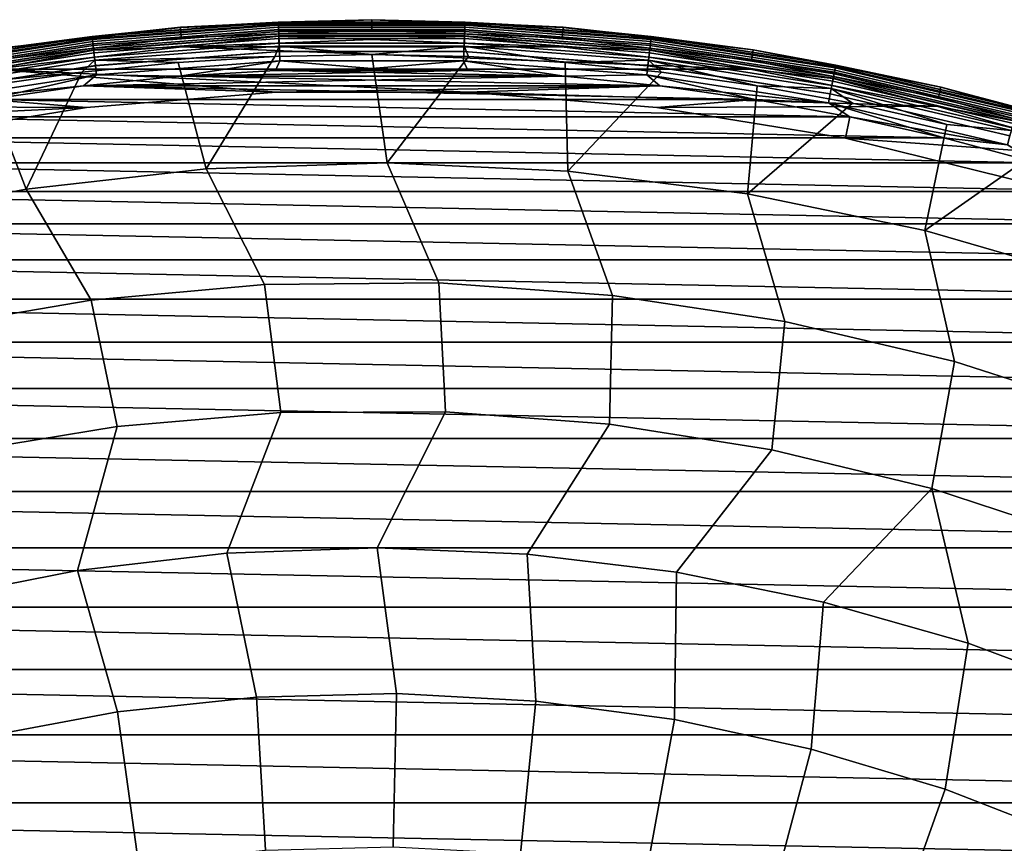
# Model space of a CAD drawing. Header units: metres. Extents: x -25 to 132, y -25 to 47.
# Tile 30 of 153: x -3.61 to 6.48, y 16.55 to 25. Entities that reach past the tile are written whole.
import ezdxf

# ---------------------------------------------------------------- set-up
doc = ezdxf.new("R2010")
doc.units = ezdxf.units.M
doc.layers.add('solid_12_061_031_XXX', color=7, linetype='CONTINUOUS')

msp = doc.modelspace()

# ---------------------------------------------------------------- linework, layer by layer
at = {"layer": 'solid_12_061_031_XXX'}
for points in [[(-0.957254, 24.973465, 100.149643), (-2.866146, 24.82691, 100.149643), (-1.961341, 24.921179, 100.201744)], [(-0.956496, 24.95368, 100.100967), (-2.863875, 24.807241, 100.100967), (-2.866146, 24.82691, 100.149643), (-0.957254, 24.973465, 100.149643)], [(-0.957205, 24.972168, 99.09697), (-1.96148, 24.922934, 99), (-2.865997, 24.825623, 99.09697)], [(-0.957205, 24.972168, 99.09697), (-2.865997, 24.825623, 99.09697), (-2.862742, 24.79743, 99.190887), (-0.956118, 24.94381, 99.190887)], [(-2.865984, 24.825508, 0.402455), (-1.96148, 24.922934, 0.5), (-0.9572, 24.972054, 0.402455)], [(-2.865984, 24.825508, 0.402455), (-0.9572, 24.972054, 0.402455), (-0.956109, 24.943584, 0.308568), (-2.862716, 24.797205, 0.308568)], [(-0.955278, 24.921907, 100.05912), (-2.860229, 24.775656, 100.05912), (-2.863875, 24.807241, 100.100967), (-0.956496, 24.95368, 100.100967)], [(-0.956118, 24.94381, 99.190887), (-2.862742, 24.79743, 99.190887), (-2.857447, 24.75156, 99.277458), (-0.954349, 24.897669, 99.277458)], [(-2.862716, 24.797205, 0.308568), (-0.956109, 24.943584, 0.308568), (-0.954337, 24.897343, 0.222052), (-2.857409, 24.751234, 0.222052)], [(-1.96148, 24.922934, 99), (0, 25, 99), (0, 25, 0.5), (-1.96148, 24.922934, 0.5)], [(-0.9572, 24.972054, 0.402455), (-1.96148, 24.922934, 0.5), (0, 25, 0.5)], [(-0.957205, 24.972168, 99.09697), (0, 25, 99), (-1.96148, 24.922934, 99)], [(0, 24.99824, 100.201744), (-1.961341, 24.921179, 100.201744), (-1.952777, 24.812389, 112.706161), (0, 24.889114, 112.706161)], [(-0.957254, 24.973465, 100.149643), (-1.961341, 24.921179, 100.201744), (0, 24.99824, 100.201744)], [(0.957254, 24.973465, 100.149643), (-0.957254, 24.973465, 100.149643), (0, 24.99824, 100.201744)], [(0.956496, 24.95368, 100.100967), (-0.956496, 24.95368, 100.100967), (-0.957254, 24.973465, 100.149643), (0.957254, 24.973465, 100.149643)], [(0.957205, 24.972168, 99.09697), (0, 25, 99), (-0.957205, 24.972168, 99.09697)], [(0.957205, 24.972168, 99.09697), (-0.957205, 24.972168, 99.09697), (-0.956118, 24.94381, 99.190887), (0.956118, 24.94381, 99.190887)], [(-0.9572, 24.972054, 0.402455), (0, 25, 0.5), (0.9572, 24.972054, 0.402455)], [(-0.9572, 24.972054, 0.402455), (0.9572, 24.972054, 0.402455), (0.956109, 24.943584, 0.308568), (-0.956109, 24.943584, 0.308568)], [(0.955278, 24.921907, 100.05912), (-0.955278, 24.921907, 100.05912), (-0.956496, 24.95368, 100.100967), (0.956496, 24.95368, 100.100967)], [(0.956118, 24.94381, 99.190887), (-0.956118, 24.94381, 99.190887), (-0.954349, 24.897669, 99.277458), (0.954349, 24.897669, 99.277458)], [(-0.956109, 24.943584, 0.308568), (0.956109, 24.943584, 0.308568), (0.954337, 24.897343, 0.222052), (-0.954337, 24.897343, 0.222052)], [(0, 25, 99), (1.96148, 24.922934, 99), (1.96148, 24.922934, 0.5), (0, 25, 0.5)], [(0.9572, 24.972054, 0.402455), (0, 25, 0.5), (1.96148, 24.922934, 0.5)], [(0.957205, 24.972168, 99.09697), (1.96148, 24.922934, 99), (0, 25, 99)], [(1.961341, 24.921179, 100.201744), (0, 24.99824, 100.201744), (0, 24.889114, 112.706161), (1.952777, 24.812389, 112.706161)], [(0.957254, 24.973465, 100.149643), (0, 24.99824, 100.201744), (1.961341, 24.921179, 100.201744)], [(0.956109, 24.943584, 0.308568), (2.862716, 24.797205, 0.308568), (2.857409, 24.751234, 0.222052), (0.954337, 24.897343, 0.222052)], [(2.862742, 24.79743, 99.190887), (0.956118, 24.94381, 99.190887), (0.954349, 24.897669, 99.277458), (2.857447, 24.75156, 99.277458)], [(2.860229, 24.775656, 100.05912), (0.955278, 24.921907, 100.05912), (0.956496, 24.95368, 100.100967), (2.863875, 24.807241, 100.100967)], [(0.9572, 24.972054, 0.402455), (2.865984, 24.825508, 0.402455), (2.862716, 24.797205, 0.308568), (0.956109, 24.943584, 0.308568)], [(2.865997, 24.825623, 99.09697), (0.957205, 24.972168, 99.09697), (0.956118, 24.94381, 99.190887), (2.862742, 24.79743, 99.190887)], [(2.863875, 24.807241, 100.100967), (0.956496, 24.95368, 100.100967), (0.957254, 24.973465, 100.149643), (2.866146, 24.82691, 100.149643)], [(0.9572, 24.972054, 0.402455), (1.96148, 24.922934, 0.5), (2.865984, 24.825508, 0.402455)], [(2.865997, 24.825623, 99.09697), (1.96148, 24.922934, 99), (0.957205, 24.972168, 99.09697)], [(2.866146, 24.82691, 100.149643), (0.957254, 24.973465, 100.149643), (1.961341, 24.921179, 100.201744)], [(-4.023688, 24.674074, 22.448627), (-3.910867, 24.692207, 99), (-1.96148, 24.922934, 99), (-3.888752, 24.6957, 21.714186)], [(-3.834961, 24.704111, 20.97467), (-1.96148, 24.922934, 99), (-1.96148, 24.922934, 0.5), (-3.910867, 24.692207, 0.5)], [(-2.865984, 24.825508, 0.402455), (-3.910867, 24.692207, 0.5), (-1.96148, 24.922934, 0.5)], [(-2.865997, 24.825623, 99.09697), (-1.96148, 24.922934, 99), (-3.910867, 24.692207, 99)], [(-1.961341, 24.921179, 100.201744), (-3.910589, 24.69047, 100.201744), (-3.893512, 24.582689, 112.706161), (-1.952777, 24.812389, 112.706161)], [(-2.866146, 24.82691, 100.149643), (-3.910589, 24.69047, 100.201744), (-1.961341, 24.921179, 100.201744)], [(-3.834961, 24.704111, 20.97467), (-3.888752, 24.6957, 21.714186), (-1.96148, 24.922934, 99)], [(-0.953685, 24.880342, 100.027008), (-2.855458, 24.734335, 100.027008), (-2.860229, 24.775656, 100.05912), (-0.955278, 24.921907, 100.05912)], [(-0.954349, 24.897669, 99.277458), (-2.857447, 24.75156, 99.277458), (-2.850315, 24.689779, 99.353348), (-0.951967, 24.835524, 99.353348)], [(-2.857409, 24.751234, 0.222052), (-0.954337, 24.897343, 0.222052), (-0.951951, 24.835108, 0.146238), (-2.850267, 24.689365, 0.146238)], [(-0.951826, 24.831852, 100.006836), (-2.849893, 24.686131, 100.006836), (-2.855458, 24.734335, 100.027008), (-0.953685, 24.880342, 100.027008)], [(-0.952663, 24.853678, 112.919861), (-1.952777, 24.812389, 112.706161), (-2.852398, 24.707827, 112.919861)], [(-0.952663, 24.853678, 112.919861), (-2.852398, 24.707827, 112.919861), (-2.846932, 24.660477, 113.129547), (-0.950837, 24.806047, 113.129547)], [(-0.951967, 24.835524, 99.353348), (-2.850315, 24.689779, 99.353348), (-2.84162, 24.614466, 99.415627), (-0.949063, 24.759766, 99.415627)], [(-2.850267, 24.689365, 0.146238), (-0.951951, 24.835108, 0.146238), (-0.949044, 24.759275, 0.084047), (-2.841564, 24.613979, 0.084047)], [(-0.951826, 24.831852, 100.006836), (-1.946298, 24.721746, 100), (-2.849893, 24.686131, 100.006836)], [(-0.952663, 24.853678, 112.919861), (0, 24.889114, 112.706161), (-1.952777, 24.812389, 112.706161)], [(-0.951826, 24.831852, 100.006836), (0.000003, 24.797813, 100), (-1.946298, 24.721746, 100)], [(0.953685, 24.880342, 100.027008), (-0.953685, 24.880342, 100.027008), (-0.955278, 24.921907, 100.05912), (0.955278, 24.921907, 100.05912)], [(0.954349, 24.897669, 99.277458), (-0.954349, 24.897669, 99.277458), (-0.951967, 24.835524, 99.353348), (0.951967, 24.835524, 99.353348)], [(-0.954337, 24.897343, 0.222052), (0.954337, 24.897343, 0.222052), (0.951951, 24.835108, 0.146238), (-0.951951, 24.835108, 0.146238)], [(0.951826, 24.831852, 100.006836), (-0.951826, 24.831852, 100.006836), (-0.953685, 24.880342, 100.027008), (0.953685, 24.880342, 100.027008)], [(0.952663, 24.853678, 112.919861), (0, 24.889114, 112.706161), (-0.952663, 24.853678, 112.919861)], [(0.952663, 24.853678, 112.919861), (-0.952663, 24.853678, 112.919861), (-0.950837, 24.806047, 113.129547), (0.950837, 24.806047, 113.129547)], [(0.951967, 24.835524, 99.353348), (-0.951967, 24.835524, 99.353348), (-0.949063, 24.759766, 99.415627), (0.949063, 24.759766, 99.415627)], [(-0.951951, 24.835108, 0.146238), (0.951951, 24.835108, 0.146238), (0.949044, 24.759275, 0.084047), (-0.949044, 24.759275, 0.084047)], [(0.951826, 24.831852, 100.006836), (0.000003, 24.797813, 100), (-0.951826, 24.831852, 100.006836)], [(0.952663, 24.853678, 112.919861), (1.952777, 24.812389, 112.706161), (0, 24.889114, 112.706161)], [(0.951826, 24.831852, 100.006836), (1.946305, 24.721746, 100), (0.000003, 24.797813, 100)], [(0.951951, 24.835108, 0.146238), (2.850267, 24.689365, 0.146238), (2.841564, 24.613979, 0.084047), (0.949044, 24.759275, 0.084047)], [(2.850315, 24.689779, 99.353348), (0.951967, 24.835524, 99.353348), (0.949063, 24.759766, 99.415627), (2.84162, 24.614466, 99.415627)], [(2.852398, 24.707827, 112.919861), (0.952663, 24.853678, 112.919861), (0.950837, 24.806047, 113.129547), (2.846932, 24.660477, 113.129547)], [(2.849893, 24.686131, 100.006836), (0.951826, 24.831852, 100.006836), (0.953685, 24.880342, 100.027008), (2.855458, 24.734335, 100.027008)], [(2.849893, 24.686131, 100.006836), (1.946305, 24.721746, 100), (0.951826, 24.831852, 100.006836)], [(0.954337, 24.897343, 0.222052), (2.857409, 24.751234, 0.222052), (2.850267, 24.689365, 0.146238), (0.951951, 24.835108, 0.146238)], [(2.857447, 24.75156, 99.277458), (0.954349, 24.897669, 99.277458), (0.951967, 24.835524, 99.353348), (2.850315, 24.689779, 99.353348)], [(2.852398, 24.707827, 112.919861), (1.952777, 24.812389, 112.706161), (0.952663, 24.853678, 112.919861)], [(2.855458, 24.734335, 100.027008), (0.953685, 24.880342, 100.027008), (0.955278, 24.921907, 100.05912), (2.860229, 24.775656, 100.05912)], [(3.910589, 24.69047, 100.201744), (1.961341, 24.921179, 100.201744), (1.952777, 24.812389, 112.706161), (3.893512, 24.582689, 112.706161)], [(2.866146, 24.82691, 100.149643), (1.961341, 24.921179, 100.201744), (3.910589, 24.69047, 100.201744)], [(1.96148, 24.922934, 99), (3.910866, 24.692207, 99), (3.910866, 24.692207, 0.5), (1.96148, 24.922934, 0.5)], [(2.865984, 24.825508, 0.402455), (1.96148, 24.922934, 0.5), (3.910866, 24.692207, 0.5)], [(2.865997, 24.825623, 99.09697), (3.910866, 24.692207, 99), (1.96148, 24.922934, 99)], [(-2.866146, 24.82691, 100.149643), (-4.758217, 24.534662, 100.149643), (-3.910589, 24.69047, 100.201744)], [(-2.863875, 24.807241, 100.100967), (-4.754448, 24.515224, 100.100967), (-4.758217, 24.534662, 100.149643), (-2.866146, 24.82691, 100.149643)], [(-2.865997, 24.825623, 99.09697), (-3.910867, 24.692207, 99), (-4.75797, 24.533388, 99.09697)], [(-2.865997, 24.825623, 99.09697), (-4.75797, 24.533388, 99.09697), (-4.752567, 24.505527, 99.190887), (-2.862742, 24.79743, 99.190887)], [(-4.757948, 24.533276, 0.402455), (-3.910867, 24.692207, 0.5), (-2.865984, 24.825508, 0.402455)], [(-4.757948, 24.533276, 0.402455), (-2.865984, 24.825508, 0.402455), (-2.862716, 24.797205, 0.308568), (-4.752524, 24.505306, 0.308568)], [(-2.860229, 24.775656, 100.05912), (-4.748394, 24.484011, 100.05912), (-4.754448, 24.515224, 100.100967), (-2.863875, 24.807241, 100.100967)], [(-2.862742, 24.79743, 99.190887), (-4.752567, 24.505527, 99.190887), (-4.743776, 24.460197, 99.277458), (-2.857447, 24.75156, 99.277458)], [(-4.752524, 24.505306, 0.308568), (-2.862716, 24.797205, 0.308568), (-2.857409, 24.751234, 0.222052), (-4.743713, 24.459877, 0.222052)], [(-2.855458, 24.734335, 100.027008), (-4.740475, 24.443176, 100.027008), (-4.748394, 24.484011, 100.05912), (-2.860229, 24.775656, 100.05912)], [(-2.857447, 24.75156, 99.277458), (-4.743776, 24.460197, 99.277458), (-4.731935, 24.399145, 99.353348), (-2.850315, 24.689779, 99.353348)], [(-4.743713, 24.459877, 0.222052), (-2.857409, 24.751234, 0.222052), (-2.850267, 24.689365, 0.146238), (-4.731856, 24.398735, 0.146238)], [(-2.849893, 24.686131, 100.006836), (-4.731236, 24.395538, 100.006836), (-4.740475, 24.443176, 100.027008), (-2.855458, 24.734335, 100.027008)], [(-2.852398, 24.707827, 112.919861), (-1.952777, 24.812389, 112.706161), (-3.893512, 24.582689, 112.706161)], [(-0.950837, 24.806047, 113.129547), (-2.846932, 24.660477, 113.129547), (-2.838083, 24.58383, 113.330261), (-0.947882, 24.728949, 113.330261)], [(-0.949063, 24.759766, 99.415627), (-2.84162, 24.614466, 99.415627), (-2.831698, 24.528521, 99.461899), (-0.945749, 24.673313, 99.461899)], [(-2.841564, 24.613979, 0.084047), (-0.949044, 24.759275, 0.084047), (-0.945729, 24.67277, 0.037873), (-2.831636, 24.527981, 0.037873)], [(-0.947882, 24.728949, 113.330261), (-2.838083, 24.58383, 113.330261), (-0.99224, 24.622179, 113.5177)], [(-1.946298, 24.721746, 100), (0.000003, 24.797813, 100), (1.946305, 24.721746, 100)], [(-0.947882, 24.728949, 113.330261), (-0.99224, 24.622179, 113.5177), (-0.000001, 24.642164, 113.5177)], [(0.950837, 24.806047, 113.129547), (-0.950837, 24.806047, 113.129547), (-0.947882, 24.728949, 113.330261), (0.947882, 24.728949, 113.330261)], [(0.949063, 24.759766, 99.415627), (-0.949063, 24.759766, 99.415627), (-0.945749, 24.673313, 99.461899), (0.945749, 24.673313, 99.461899)], [(-0.949044, 24.759275, 0.084047), (0.949044, 24.759275, 0.084047), (0.945729, 24.67277, 0.037873), (-0.945729, 24.67277, 0.037873)], [(0.947882, 24.728949, 113.330261), (-0.947882, 24.728949, 113.330261), (-0.000001, 24.642164, 113.5177)], [(0.947882, 24.728949, 113.330261), (-0.000001, 24.642164, 113.5177), (0.992239, 24.622179, 113.5177)], [(0.949044, 24.759275, 0.084047), (2.841564, 24.613979, 0.084047), (2.831636, 24.527981, 0.037873), (0.945729, 24.67277, 0.037873)], [(2.84162, 24.614466, 99.415627), (0.949063, 24.759766, 99.415627), (0.945749, 24.673313, 99.461899), (2.831698, 24.528521, 99.461899)], [(2.846932, 24.660477, 113.129547), (0.950837, 24.806047, 113.129547), (0.947882, 24.728949, 113.330261), (2.838083, 24.58383, 113.330261)], [(0.947882, 24.728949, 113.330261), (0.992239, 24.622179, 113.5177), (1.982869, 24.562256, 113.5177)], [(2.838083, 24.58383, 113.330261), (0.947882, 24.728949, 113.330261), (1.982869, 24.562256, 113.5177)], [(2.852398, 24.707827, 112.919861), (3.893512, 24.582689, 112.706161), (1.952777, 24.812389, 112.706161)], [(4.731236, 24.395538, 100.006836), (2.849893, 24.686131, 100.006836), (2.855458, 24.734335, 100.027008), (4.740475, 24.443176, 100.027008)], [(2.857409, 24.751234, 0.222052), (4.743713, 24.459877, 0.222052), (4.731856, 24.398735, 0.146238), (2.850267, 24.689365, 0.146238)], [(4.743776, 24.460197, 99.277458), (2.857447, 24.75156, 99.277458), (2.850315, 24.689779, 99.353348), (4.731935, 24.399145, 99.353348)], [(4.740475, 24.443176, 100.027008), (2.855458, 24.734335, 100.027008), (2.860229, 24.775656, 100.05912), (4.748394, 24.484011, 100.05912)], [(2.862716, 24.797205, 0.308568), (4.752524, 24.505306, 0.308568), (4.743713, 24.459877, 0.222052), (2.857409, 24.751234, 0.222052)], [(4.752567, 24.505527, 99.190887), (2.862742, 24.79743, 99.190887), (2.857447, 24.75156, 99.277458), (4.743776, 24.460197, 99.277458)], [(4.748394, 24.484011, 100.05912), (2.860229, 24.775656, 100.05912), (2.863875, 24.807241, 100.100967), (4.754448, 24.515224, 100.100967)], [(2.865984, 24.825508, 0.402455), (4.757948, 24.533276, 0.402455), (4.752524, 24.505306, 0.308568), (2.862716, 24.797205, 0.308568)], [(4.75797, 24.533388, 99.09697), (2.865997, 24.825623, 99.09697), (2.862742, 24.79743, 99.190887), (4.752567, 24.505527, 99.190887)], [(4.754448, 24.515224, 100.100967), (2.863875, 24.807241, 100.100967), (2.866146, 24.82691, 100.149643), (4.758217, 24.534662, 100.149643)], [(2.865984, 24.825508, 0.402455), (3.910866, 24.692207, 0.5), (4.757948, 24.533276, 0.402455)], [(4.75797, 24.533388, 99.09697), (3.910866, 24.692207, 99), (2.865997, 24.825623, 99.09697)], [(4.758217, 24.534662, 100.149643), (2.866146, 24.82691, 100.149643), (3.910589, 24.69047, 100.201744)], [(-2.852398, 24.707827, 112.919861), (-3.893512, 24.582689, 112.706161), (-4.735394, 24.416979, 112.919861)], [(-2.852398, 24.707827, 112.919861), (-4.735394, 24.416979, 112.919861), (-4.726319, 24.370188, 113.129547), (-2.846932, 24.660477, 113.129547)], [(-2.850315, 24.689779, 99.353348), (-4.731935, 24.399145, 99.353348), (-4.717501, 24.324718, 99.415627), (-2.84162, 24.614466, 99.415627)], [(-4.731856, 24.398735, 0.146238), (-2.850267, 24.689365, 0.146238), (-2.841564, 24.613979, 0.084047), (-4.717408, 24.324238, 0.084047)], [(-2.849893, 24.686131, 100.006836), (-3.879214, 24.492523, 100), (-4.731236, 24.395538, 100.006836)], [(-2.846932, 24.660477, 113.129547), (-4.726319, 24.370188, 113.129547), (-4.711629, 24.294441, 113.330261), (-2.838083, 24.58383, 113.330261)], [(-3.879214, 24.492523, 100), (-1.946298, 24.721746, 100), (3.87922, 24.492521, 100)], [(-2.849893, 24.686131, 100.006836), (-1.946298, 24.721746, 100), (-3.879214, 24.492523, 100)], [(-0.945749, 24.673313, 99.461899), (-2.831698, 24.528521, 99.461899), (-2.820931, 24.435253, 99.490395), (-0.942153, 24.579494, 99.490395)], [(-2.831636, 24.527981, 0.037873), (-0.945729, 24.67277, 0.037873), (-0.942131, 24.578918, 0.009493), (-2.820864, 24.434679, 0.009493)], [(-1.946298, 24.721746, 100), (1.946305, 24.721746, 100), (3.87922, 24.492521, 100)], [(-0.000001, 24.642164, 113.5177), (-0.99224, 24.622179, 113.5177), (-1.697382, 23.470232, 115.090927), (0.157161, 23.531006, 115.090927)], [(0.945749, 24.673313, 99.461899), (-0.945749, 24.673313, 99.461899), (-0.942153, 24.579494, 99.490395), (0.942153, 24.579494, 99.490395)], [(-0.945729, 24.67277, 0.037873), (0.945729, 24.67277, 0.037873), (0.942131, 24.578918, 0.009493), (-0.942131, 24.578918, 0.009493)], [(0.992239, 24.622179, 113.5177), (-0.000001, 24.642164, 113.5177), (0.157161, 23.531006, 115.090927)], [(0.945729, 24.67277, 0.037873), (2.831636, 24.527981, 0.037873), (2.820864, 24.434679, 0.009493), (0.942131, 24.578918, 0.009493)], [(2.831698, 24.528521, 99.461899), (0.945749, 24.673313, 99.461899), (0.942153, 24.579494, 99.490395), (2.820931, 24.435253, 99.490395)], [(2.849893, 24.686131, 100.006836), (3.87922, 24.492521, 100), (1.946305, 24.721746, 100)], [(4.726319, 24.370188, 113.129547), (2.846932, 24.660477, 113.129547), (2.838083, 24.58383, 113.330261), (4.711629, 24.294441, 113.330261)], [(2.850267, 24.689365, 0.146238), (4.731856, 24.398735, 0.146238), (4.717408, 24.324238, 0.084047), (2.841564, 24.613979, 0.084047)], [(4.731935, 24.399145, 99.353348), (2.850315, 24.689779, 99.353348), (2.84162, 24.614466, 99.415627), (4.717501, 24.324718, 99.415627)], [(4.735394, 24.416979, 112.919861), (2.852398, 24.707827, 112.919861), (2.846932, 24.660477, 113.129547), (4.726319, 24.370188, 113.129547)], [(4.731236, 24.395538, 100.006836), (3.87922, 24.492521, 100), (2.849893, 24.686131, 100.006836)], [(4.735394, 24.416979, 112.919861), (3.893512, 24.582689, 112.706161), (2.852398, 24.707827, 112.919861)], [(5.835727, 24.307535, 100.201744), (3.910589, 24.69047, 100.201744), (3.893512, 24.582689, 112.706161), (5.810243, 24.201427, 112.706161)], [(4.758217, 24.534662, 100.149643), (3.910589, 24.69047, 100.201744), (5.835727, 24.307535, 100.201744)], [(3.910866, 24.692207, 99), (5.836141, 24.309246, 99), (5.836141, 24.309246, 0.5), (3.910866, 24.692207, 0.5)], [(4.757948, 24.533276, 0.402455), (3.910866, 24.692207, 0.5), (5.836141, 24.309246, 0.5)], [(4.75797, 24.533388, 99.09697), (5.836141, 24.309246, 99), (3.910866, 24.692207, 99)], [(-2.84162, 24.614466, 99.415627), (-4.717501, 24.324718, 99.415627), (-4.701029, 24.239784, 99.461899), (-2.831698, 24.528521, 99.461899)], [(-4.717408, 24.324238, 0.084047), (-2.841564, 24.613979, 0.084047), (-2.831636, 24.527981, 0.037873), (-4.700925, 24.23925, 0.037873)], [(-2.838083, 24.58383, 113.330261), (-4.711629, 24.294441, 113.330261), (-2.970283, 24.462494, 113.5177)], [(-2.831698, 24.528521, 99.461899), (-4.701029, 24.239784, 99.461899), (-4.683154, 24.147615, 99.490395), (-2.820931, 24.435253, 99.490395)], [(-4.700925, 24.23925, 0.037873), (-2.831636, 24.527981, 0.037873), (-2.820864, 24.434679, 0.009493), (-4.683044, 24.147047, 0.009493)], [(-1.98287, 24.562256, 113.5177), (-2.970283, 24.462494, 113.5177), (-3.541372, 23.263525, 115.090927), (-1.697382, 23.470232, 115.090927)], [(-2.838083, 24.58383, 113.330261), (-2.970283, 24.462494, 113.5177), (-1.98287, 24.562256, 113.5177)], [(-2.838083, 24.58383, 113.330261), (-1.98287, 24.562256, 113.5177), (-0.99224, 24.622179, 113.5177)], [(-0.942153, 24.579494, 99.490395), (-2.820931, 24.435253, 99.490395), (-1.971922, 24.420513, 99.5), (-0.986809, 24.480118, 99.5)], [(-2.820864, 24.434679, 0.009493), (-0.942131, 24.578918, 0.009493), (-1.971922, 24.420513)], [(-0.99224, 24.622179, 113.5177), (-1.98287, 24.562256, 113.5177), (-1.697382, 23.470232, 115.090927)], [(-0.942131, 24.578918, 0.009493), (-0.986809, 24.480118), (-1.971922, 24.420513)], [(-0.942153, 24.579494, 99.490395), (-0.986809, 24.480118, 99.5), (-0.000066, 24.5, 99.5)], [(-0.942131, 24.578918, 0.009493), (-0.000066, 24.5), (-0.986809, 24.480118)], [(0.942153, 24.579494, 99.490395), (-0.942153, 24.579494, 99.490395), (-0.000066, 24.5, 99.5)], [(-0.942131, 24.578918, 0.009493), (0.942131, 24.578918, 0.009493), (-0.000066, 24.5)], [(0.942153, 24.579494, 99.490395), (-0.000066, 24.5, 99.5), (0.986677, 24.480124, 99.5)], [(0.942131, 24.578918, 0.009493), (0.986677, 24.480124), (-0.000066, 24.5)], [(1.982869, 24.562256, 113.5177), (0.992239, 24.622179, 113.5177), (0.157161, 23.531006, 115.090927), (2.010728, 23.445467, 115.090927)], [(0.942131, 24.578918, 0.009493), (2.820864, 24.434679, 0.009493), (1.97179, 24.420523), (0.986677, 24.480124)], [(0.942153, 24.579494, 99.490395), (0.986677, 24.480124, 99.5), (1.97179, 24.420523, 99.5)], [(2.820931, 24.435253, 99.490395), (0.942153, 24.579494, 99.490395), (1.97179, 24.420523, 99.5)], [(2.838083, 24.58383, 113.330261), (1.982869, 24.562256, 113.5177), (2.970283, 24.462494, 113.5177)], [(2.970283, 24.462494, 113.5177), (1.982869, 24.562256, 113.5177), (2.010728, 23.445467, 115.090927)], [(2.831636, 24.527981, 0.037873), (4.700925, 24.23925, 0.037873), (4.683044, 24.147047, 0.009493), (2.820864, 24.434679, 0.009493)], [(4.701029, 24.239784, 99.461899), (2.831698, 24.528521, 99.461899), (2.820931, 24.435253, 99.490395), (4.683154, 24.147615, 99.490395)], [(2.841564, 24.613979, 0.084047), (4.717408, 24.324238, 0.084047), (4.700925, 24.23925, 0.037873), (2.831636, 24.527981, 0.037873)], [(4.717501, 24.324718, 99.415627), (2.84162, 24.614466, 99.415627), (2.831698, 24.528521, 99.461899), (4.701029, 24.239784, 99.461899)], [(2.838083, 24.58383, 113.330261), (2.970283, 24.462494, 113.5177), (3.952878, 24.323055, 113.5177)], [(4.711629, 24.294441, 113.330261), (2.838083, 24.58383, 113.330261), (3.952878, 24.323055, 113.5177)], [(4.735394, 24.416979, 112.919861), (5.810243, 24.201427, 112.706161), (3.893512, 24.582689, 112.706161)], [(4.757948, 24.533276, 0.402455), (6.621992, 24.097073, 0.402455), (6.614442, 24.069601, 0.308568), (4.752524, 24.505306, 0.308568)], [(6.622022, 24.097183, 99.09697), (4.75797, 24.533388, 99.09697), (4.752567, 24.505527, 99.190887), (6.614502, 24.069818, 99.190887)], [(6.617119, 24.079344, 100.100967), (4.754448, 24.515224, 100.100967), (4.758217, 24.534662, 100.149643), (6.622365, 24.098434, 100.149643)], [(4.757948, 24.533276, 0.402455), (5.836141, 24.309246, 0.5), (6.621992, 24.097073, 0.402455)], [(6.622022, 24.097183, 99.09697), (5.836141, 24.309246, 99), (4.75797, 24.533388, 99.09697)], [(6.622365, 24.098434, 100.149643), (4.758217, 24.534662, 100.149643), (5.835727, 24.307535, 100.201744)], [(-2.924101, 24.098526, 100), (-5.790748, 24.112623, 100), (-3.879214, 24.492523, 100), (-0.979056, 24.25551, 100)], [(-4.711629, 24.294441, 113.330261), (-3.952878, 24.323055, 113.5177), (-2.970283, 24.462494, 113.5177)], [(-2.820931, 24.435253, 99.490395), (-4.683154, 24.147615, 99.490395), (-2.953815, 24.321283, 99.5)], [(-4.683044, 24.147047, 0.009493), (-2.820864, 24.434679, 0.009493), (-3.930906, 24.182594)], [(-2.970283, 24.462494, 113.5177), (-3.952878, 24.323055, 113.5177), (-3.541372, 23.263525, 115.090927)], [(-2.820864, 24.434679, 0.009493), (-2.953815, 24.321283), (-3.930906, 24.182594)], [(0.979056, 24.25551, 100), (-3.879214, 24.492523, 100), (3.87922, 24.492521, 100), (5.790754, 24.112623, 100)], [(0.979056, 24.25551, 100), (-0.979056, 24.25551, 100), (-3.879214, 24.492523, 100)], [(-2.820931, 24.435253, 99.490395), (-2.953815, 24.321283, 99.5), (-1.971922, 24.420513, 99.5)], [(-2.820864, 24.434679, 0.009493), (-1.971922, 24.420513), (-2.953815, 24.321283)], [(0.986677, 24.480124, 99.5), (-0.986809, 24.480118, 99.5), (-1.971922, 24.420513, 99.5)], [(1.97179, 24.420523, 99.5), (0.986677, 24.480124, 99.5), (-1.971922, 24.420513, 99.5)], [(-1.971922, 24.420513), (-0.986809, 24.480118), (1.97179, 24.420523)], [(0.986677, 24.480124, 99.5), (-0.000066, 24.5, 99.5), (-0.986809, 24.480118, 99.5)], [(-0.986809, 24.480118), (-0.000066, 24.5), (0.986677, 24.480124)], [(-0.986809, 24.480118), (0.986677, 24.480124), (1.97179, 24.420523)], [(2.820931, 24.435253, 99.490395), (1.97179, 24.420523, 99.5), (2.953684, 24.321301, 99.5)], [(2.820864, 24.434679, 0.009493), (2.953684, 24.321301), (1.97179, 24.420523)], [(3.952878, 24.323055, 113.5177), (2.970283, 24.462494, 113.5177), (2.010728, 23.445467, 115.090927), (3.851792, 23.214148, 115.090927)], [(2.820864, 24.434679, 0.009493), (4.683044, 24.147047, 0.009493), (2.953684, 24.321301)], [(2.820931, 24.435253, 99.490395), (2.953684, 24.321301, 99.5), (3.930776, 24.182615, 99.5)], [(4.683154, 24.147615, 99.490395), (2.820931, 24.435253, 99.490395), (3.930776, 24.182615, 99.5)], [(4.731236, 24.395538, 100.006836), (5.790754, 24.112623, 100), (3.87922, 24.492521, 100)], [(6.584814, 23.961784, 100.006836), (4.731236, 24.395538, 100.006836), (4.740475, 24.443176, 100.027008), (6.597672, 24.008575, 100.027008)], [(4.743713, 24.459877, 0.222052), (6.60218, 24.024979, 0.222052), (6.585677, 23.964926, 0.146238), (4.731856, 24.398735, 0.146238)], [(6.602267, 24.025295, 99.277458), (4.743776, 24.460197, 99.277458), (4.731935, 24.399145, 99.353348), (6.585787, 23.965326, 99.353348)], [(6.597672, 24.008575, 100.027008), (4.740475, 24.443176, 100.027008), (4.748394, 24.484011, 100.05912), (6.608694, 24.048685, 100.05912)], [(4.752524, 24.505306, 0.308568), (6.614442, 24.069601, 0.308568), (6.60218, 24.024979, 0.222052), (4.743713, 24.459877, 0.222052)], [(6.614502, 24.069818, 99.190887), (4.752567, 24.505527, 99.190887), (4.743776, 24.460197, 99.277458), (6.602267, 24.025295, 99.277458)], [(6.608694, 24.048685, 100.05912), (4.748394, 24.484011, 100.05912), (4.754448, 24.515224, 100.100967), (6.617119, 24.079344, 100.100967)], [(1.97179, 24.420523, 99.5), (-1.971922, 24.420513, 99.5), (-2.953815, 24.321283, 99.5)], [(-0.979166, 24.255497, 99.5), (2.953684, 24.321301, 99.5), (1.97179, 24.420523, 99.5), (-2.953815, 24.321283, 99.5)], [(-2.953815, 24.321283), (-1.971922, 24.420513), (2.953684, 24.321301)], [(-1.971922, 24.420513), (1.97179, 24.420523), (2.953684, 24.321301)], [(6.577971, 23.936884, 113.129547), (4.726319, 24.370188, 113.129547), (4.711629, 24.294441, 113.330261), (6.557526, 23.862486, 113.330261)], [(4.731856, 24.398735, 0.146238), (6.585677, 23.964926, 0.146238), (6.565568, 23.89175, 0.084047), (4.717408, 24.324238, 0.084047)], [(6.585787, 23.965326, 99.353348), (4.731935, 24.399145, 99.353348), (4.717501, 24.324718, 99.415627), (6.565698, 23.892223, 99.415627)], [(6.590601, 23.982843, 112.919861), (4.735394, 24.416979, 112.919861), (4.726319, 24.370188, 113.129547), (6.577971, 23.936884, 113.129547)], [(6.584814, 23.961784, 100.006836), (5.790754, 24.112623, 100), (4.731236, 24.395538, 100.006836)], [(6.590601, 23.982843, 112.919861), (5.810243, 24.201427, 112.706161), (4.735394, 24.416979, 112.919861)], [(-3.952878, 24.323055, 113.5177), (-4.92906, 24.144163, 113.5177), (-5.363342, 22.912169, 115.090927), (-3.541372, 23.263525, 115.090927)], [(-4.683154, 24.147615, 99.490395), (-3.930906, 24.182594, 99.5), (-2.953815, 24.321283, 99.5)], [(-2.924324, 24.098503, 99.5), (-0.979166, 24.255497, 99.5), (-2.953815, 24.321283, 99.5), (-3.930906, 24.182594, 99.5)], [(-3.930906, 24.182594), (-2.953815, 24.321283), (3.930776, 24.182615)], [(-2.953815, 24.321283), (2.953684, 24.321301), (3.930776, 24.182615)], [(-0.979056, 24.25551, 100), (-0.979166, 24.255497, 99.5), (-2.924324, 24.098503, 99.5), (-2.924101, 24.098526, 100)], [(-0.979166, 24.255497, 99.5), (0.979166, 24.255497, 99.5), (2.953684, 24.321301, 99.5)], [(-0.979056, 24.25551, 100), (0.979056, 24.25551, 100), (0.979166, 24.255497, 99.5), (-0.979166, 24.255497, 99.5)], [(0.979056, 24.25551, 100), (2.924101, 24.098526, 100), (2.924324, 24.098503, 99.5), (0.979166, 24.255497, 99.5)], [(2.924101, 24.098526, 100), (0.979056, 24.25551, 100), (5.790754, 24.112623, 100)], [(2.924324, 24.098503, 99.5), (3.930776, 24.182615, 99.5), (2.953684, 24.321301, 99.5), (0.979166, 24.255497, 99.5)], [(4.683044, 24.147047, 0.009493), (3.930776, 24.182615), (2.953684, 24.321301)], [(4.929061, 24.144163, 113.5177), (3.952878, 24.323055, 113.5177), (3.851792, 23.214148, 115.090927)], [(4.711629, 24.294441, 113.330261), (3.952878, 24.323055, 113.5177), (4.929061, 24.144163, 113.5177)], [(4.700925, 24.23925, 0.037873), (6.542629, 23.808275, 0.037873), (6.517741, 23.717712, 0.009493), (4.683044, 24.147047, 0.009493)], [(6.542773, 23.8088, 99.461899), (4.701029, 24.239784, 99.461899), (4.683154, 24.147615, 99.490395), (6.517894, 23.718269, 99.490395)], [(4.717408, 24.324238, 0.084047), (6.565568, 23.89175, 0.084047), (6.542629, 23.808275, 0.037873), (4.700925, 24.23925, 0.037873)], [(6.565698, 23.892223, 99.415627), (4.717501, 24.324718, 99.415627), (4.701029, 24.239784, 99.461899), (6.542773, 23.8088, 99.461899)], [(4.711629, 24.294441, 113.330261), (4.929061, 24.144163, 113.5177), (5.89725, 23.926109, 113.5177)], [(6.557526, 23.862486, 113.330261), (4.711629, 24.294441, 113.330261), (5.89725, 23.926109, 113.5177)], [(7.724886, 23.774736, 100.201744), (5.835727, 24.307535, 100.201744), (5.810243, 24.201427, 112.706161), (7.691154, 23.670958, 112.706161)], [(6.622365, 24.098434, 100.149643), (5.835727, 24.307535, 100.201744), (7.724886, 23.774736, 100.201744)], [(5.836141, 24.309246, 99), (7.725434, 23.776409, 99), (7.725434, 23.776409, 0.5), (5.836141, 24.309246, 0.5)], [(6.621992, 24.097073, 0.402455), (5.836141, 24.309246, 0.5), (7.725434, 23.776409, 0.5)], [(6.622022, 24.097183, 99.09697), (7.725434, 23.776409, 99), (5.836141, 24.309246, 99)], [(-2.924324, 24.098503, 99.5), (-3.930906, 24.182594, 99.5), (-4.901621, 24.004665, 99.5)], [(-4.901621, 24.004665), (-3.930906, 24.182594), (4.901492, 24.004692)], [(-3.930906, 24.182594), (3.930776, 24.182615), (4.901492, 24.004692)], [(4.857253, 23.784311, 99.5), (4.901491, 24.004692, 99.5), (3.930776, 24.182615, 99.5), (2.924324, 24.098503, 99.5)], [(5.89725, 23.926109, 113.5177), (4.929061, 24.144163, 113.5177), (3.851792, 23.214148, 115.090927), (5.668906, 22.838486, 115.090927)], [(4.683154, 24.147615, 99.490395), (3.930776, 24.182615, 99.5), (4.901491, 24.004692, 99.5)], [(4.683044, 24.147047, 0.009493), (4.901492, 24.004692), (3.930776, 24.182615)], [(4.683044, 24.147047, 0.009493), (6.517741, 23.717712, 0.009493), (4.901492, 24.004692)], [(4.683154, 24.147615, 99.490395), (4.901491, 24.004692, 99.5), (5.864265, 23.787819, 99.5)], [(6.517894, 23.718269, 99.490395), (4.683154, 24.147615, 99.490395), (5.864265, 23.787819, 99.5)], [(6.590601, 23.982843, 112.919861), (7.691154, 23.670958, 112.706161), (5.810243, 24.201427, 112.706161)], [(-4.857253, 23.784311, 99.5), (-2.924324, 24.098503, 99.5), (-4.901621, 24.004665, 99.5), (-5.864393, 23.787786, 99.5)], [(-2.924101, 24.098526, 100), (-4.857028, 23.784359, 100), (-5.790748, 24.112623, 100)], [(-2.924101, 24.098526, 100), (-2.924324, 24.098503, 99.5), (-4.857253, 23.784311, 99.5), (-4.857028, 23.784359, 100)], [(4.857028, 23.784359, 100), (2.924101, 24.098526, 100), (5.790754, 24.112623, 100), (7.662954, 23.584156, 100)], [(2.924101, 24.098526, 100), (4.857028, 23.784359, 100), (4.857253, 23.784311, 99.5), (2.924324, 24.098503, 99.5)], [(6.584814, 23.961784, 100.006836), (7.662954, 23.584156, 100), (5.790754, 24.112623, 100)], [(-5.864393, 23.787786), (-4.901621, 24.004665), (5.864265, 23.787819)], [(-4.901621, 24.004665), (4.901492, 24.004692), (5.864265, 23.787819)], [(4.857253, 23.784311, 99.5), (5.864265, 23.787819, 99.5), (4.901491, 24.004692, 99.5)], [(6.517741, 23.717712, 0.009493), (5.864265, 23.787819), (4.901492, 24.004692)], [(6.557526, 23.862486, 113.330261), (5.89725, 23.926109, 113.5177), (5.668906, 22.838486, 115.090927), (6.855874, 23.669247, 113.5177)], [(-6.81767, 23.532305), (-5.864393, 23.787786), (6.817544, 23.532341)], [(-5.864393, 23.787786), (5.864265, 23.787819), (6.817544, 23.532341)], [(4.857028, 23.784359, 100), (6.75196, 23.317419, 100), (6.752126, 23.317373, 99.5), (4.857253, 23.784311, 99.5)], [(6.75196, 23.317419, 100), (4.857028, 23.784359, 100), (7.662954, 23.584156, 100)], [(6.752126, 23.317373, 99.5), (6.817544, 23.532341, 99.5), (5.864265, 23.787819, 99.5), (4.857253, 23.784311, 99.5)], [(6.517894, 23.718269, 99.490395), (5.864265, 23.787819, 99.5), (6.817544, 23.532341, 99.5)], [(6.517741, 23.717712, 0.009493), (6.817544, 23.532341), (5.864265, 23.787819)], [(7.803379, 23.373993, 113.5177), (6.855874, 23.669247, 113.5177), (5.668906, 22.838486, 115.090927), (7.450772, 22.320818, 115.090927)], [(-7.759913, 23.238626), (-6.81767, 23.532305), (7.759788, 23.238668)], [(-6.81767, 23.532305), (6.817544, 23.532341), (7.759788, 23.238668)], [(-1.697382, 23.470232, 115.090927), (-1.097964, 22.283436, 116.600075), (0.688156, 22.299854, 116.600075), (0.157161, 23.531006, 115.090927)], [(0.157161, 23.531006, 115.090927), (0.688156, 22.299854, 116.600075), (2.469866, 22.173336, 116.600075), (2.010728, 23.445467, 115.090927)], [(-3.541372, 23.263525, 115.090927), (-2.877047, 22.124187, 116.600075), (-1.097964, 22.283436, 116.600075), (-1.697382, 23.470232, 115.090927)], [(2.010728, 23.445467, 115.090927), (2.469866, 22.173336, 116.600075), (4.235744, 21.904692, 116.600075), (3.851792, 23.214148, 115.090927)], [(-8.689552, 22.90724), (-7.759913, 23.238626), (8.689428, 22.907288)], [(-7.759913, 23.238626), (7.759788, 23.238668), (8.689428, 22.907288)], [(-5.363342, 22.912169, 115.090927), (-4.637689, 21.823128, 116.600075), (-2.877047, 22.124187, 116.600075), (-3.541372, 23.263525, 115.090927)], [(3.851792, 23.214148, 115.090927), (4.235744, 21.904692, 116.600075), (5.974473, 21.495646, 116.600075), (5.668906, 22.838486, 115.090927)], [(-9.605064, 22.538692), (-8.689552, 22.90724), (9.604942, 22.538744)], [(-8.689552, 22.90724), (8.689428, 22.907288), (9.604942, 22.538744)], [(5.668906, 22.838486, 115.090927), (5.974473, 21.495646, 116.600075), (7.674907, 20.948816, 116.600075), (7.450772, 22.320818, 115.090927)], [(-10.504975, 22.133581), (-9.605064, 22.538692), (10.504855, 22.133636)], [(-9.605064, 22.538692), (9.604942, 22.538744), (10.504855, 22.133636)], [(-0.93029, 20.972174, 118.02565), (-1.097964, 22.283436, 116.600075), (-2.877047, 22.124187, 116.600075), (-2.610389, 20.829866, 118.02565)], [(0.755811, 20.979185, 118.02565), (0.688156, 22.299854, 116.600075), (-1.097964, 22.283436, 116.600075), (-0.93029, 20.972174, 118.02565)], [(2.437036, 20.850859, 118.02565), (2.469866, 22.173336, 116.600075), (0.688156, 22.299854, 116.600075), (0.755811, 20.979185, 118.02565)], [(-11.387835, 21.692558), (-10.504975, 22.133581), (11.387717, 21.692619)], [(-10.504975, 22.133581), (10.504855, 22.133636), (11.387717, 21.692619)], [(-2.610389, 20.829866, 118.02565), (-2.877047, 22.124187, 116.600075), (-4.637689, 21.823128, 116.600075), (-4.273649, 20.553185, 118.02565)], [(4.10254, 20.588022, 118.02565), (4.235744, 21.904692, 116.600075), (2.469866, 22.173336, 116.600075), (2.437036, 20.850859, 118.02565)], [(5.741577, 20.192369, 118.02565), (5.974473, 21.495646, 116.600075), (4.235744, 21.904692, 116.600075), (4.10254, 20.588022, 118.02565)], [(-12.25222, 21.216337), (-11.387835, 21.692558), (12.252105, 21.216404)], [(-11.387835, 21.692558), (11.387717, 21.692619), (12.252105, 21.216404)], [(7.343575, 19.666454, 118.02565), (7.674907, 20.948816, 116.600075), (5.974473, 21.495646, 116.600075), (5.741577, 20.192369, 118.02565)], [(-13.096737, 20.705687), (-12.25222, 21.216337), (13.096624, 20.705757)], [(-12.25222, 21.216337), (12.252105, 21.216404), (13.096624, 20.705757)], [(-0.93029, 20.972174, 118.02565), (-2.610389, 20.829866, 118.02565), (-3.015124, 19.350723, 119.361473), (-1.484868, 19.527843, 119.361473)], [(0.755811, 20.979185, 118.02565), (-0.93029, 20.972174, 118.02565), (-1.484868, 19.527843, 119.361473), (0.054575, 19.584139, 119.361473)], [(2.437036, 20.850859, 118.02565), (0.755811, 20.979185, 118.02565), (0.054575, 19.584139, 119.361473), (1.59368, 19.519264, 119.361473)], [(-2.610389, 20.829866, 118.02565), (-4.273649, 20.553185, 118.02565), (-4.526725, 19.053877, 119.361473), (-3.015124, 19.350723, 119.361473)], [(4.10254, 20.588022, 118.02565), (2.437036, 20.850859, 118.02565), (1.59368, 19.519264, 119.361473), (3.122925, 19.33362, 119.361473)], [(-13.920022, 20.161423), (-13.096737, 20.705687), (13.919912, 20.161499)], [(-13.096737, 20.705687), (13.096624, 20.705757), (13.919912, 20.161499)], [(5.741577, 20.192369, 118.02565), (4.10254, 20.588022, 118.02565), (3.122925, 19.33362, 119.361473), (4.632847, 19.028353, 119.361473)], [(5.741577, 20.192369, 118.02565), (4.632847, 19.028353, 119.361473), (6.114106, 18.605354, 119.361473)], [(5.741577, 20.192369, 118.02565), (6.114106, 18.605354, 119.361473), (7.557535, 18.06724, 119.361473), (7.343575, 19.666454, 118.02565)], [(-14.720739, 19.584429), (-13.920022, 20.161423), (14.720634, 19.584507)], [(-13.920022, 20.161423), (13.919912, 20.161499), (14.720634, 19.584507)], [(-15.497552, 18.975664), (-14.720739, 19.584429), (15.49745, 18.975748)], [(-14.720739, 19.584429), (14.720634, 19.584507), (15.49745, 18.975748)], [(0.252639, 18.089064, 120.601761), (0.054575, 19.584139, 119.361473), (-1.484868, 19.527843, 119.361473), (-1.179998, 18.052303, 120.601761)], [(1.683689, 18.012308, 120.601761), (1.59368, 19.519264, 119.361473), (0.054575, 19.584139, 119.361473), (0.252639, 18.089064, 120.601761)], [(-1.179998, 18.052303, 120.601761), (-1.484868, 19.527843, 119.361473), (-3.015124, 19.350723, 119.361473), (-2.605229, 17.902258, 120.601761)], [(3.104174, 17.822517, 120.601761), (3.122925, 19.33362, 119.361473), (1.59368, 19.519264, 119.361473), (1.683689, 18.012308, 120.601761)], [(-2.605229, 17.902258, 120.601761), (-3.015124, 19.350723, 119.361473), (-4.526725, 19.053877, 119.361473), (-4.014111, 17.639868, 120.601761)], [(4.505179, 17.520885, 120.601761), (4.632847, 19.028353, 119.361473), (3.122925, 19.33362, 119.361473), (3.104174, 17.822517, 120.601761)], [(-16.249197, 18.336126), (-15.497552, 18.975664), (16.249098, 18.336214)], [(-15.497552, 18.975664), (15.49745, 18.975748), (16.249098, 18.336214)], [(5.877912, 17.109301, 120.601761), (6.114106, 18.605354, 119.361473), (4.632847, 19.028353, 119.361473), (4.505179, 17.520885, 120.601761)], [(7.213759, 16.590349, 120.601761), (7.557535, 18.06724, 119.361473), (6.114106, 18.605354, 119.361473), (5.877912, 17.109301, 120.601761)], [(-16.974464, 17.666845), (-16.249197, 18.336126), (16.974369, 17.666937)], [(-16.249197, 18.336126), (16.249098, 18.336214), (16.974369, 17.666937)], [(0.252639, 18.089064, 120.601761), (-1.179998, 18.052303, 120.601761), (-1.089117, 16.483156, 121.741142), (0.218414, 16.517654, 121.741142)], [(1.683689, 18.012308, 120.601761), (0.252639, 18.089064, 120.601761), (0.218414, 16.517654, 121.741142), (1.524575, 16.448595, 121.741142)], [(-1.179998, 18.052303, 120.601761), (-2.605229, 17.902258, 120.601761), (-2.38982, 16.345318, 121.741142), (-1.089117, 16.483156, 121.741142)], [(3.104174, 17.822517, 120.601761), (1.683689, 18.012308, 120.601761), (1.524575, 16.448595, 121.741142), (2.821179, 16.276411, 121.741142)], [(-2.605229, 17.902258, 120.601761), (-4.014111, 17.639868, 120.601761), (-3.67554, 16.105, 121.741142), (-2.38982, 16.345318, 121.741142)], [(4.505179, 17.520885, 120.601761), (3.104174, 17.822517, 120.601761), (2.821179, 16.276411, 121.741142), (4.100095, 16.002182, 121.741142)], [(-17.672186, 16.968904), (-16.974464, 17.666845), (17.672096, 16.968998)], [(-16.974464, 17.666845), (16.974369, 17.666937), (17.672096, 16.968998)], [(5.877912, 17.109301, 120.601761), (4.505179, 17.520885, 120.601761), (4.100095, 16.002182, 121.741142), (5.353305, 15.627628, 121.741142)], [(7.213759, 16.590349, 120.601761), (5.877912, 17.109301, 120.601761), (5.353305, 15.627628, 121.741142), (6.572953, 15.155095, 121.741142)], [(-18.34124, 16.243425), (-17.672186, 16.968904), (18.341152, 16.243523)], [(-17.672186, 16.968904), (17.672096, 16.968998), (18.341152, 16.243523)]]:
    msp.add_3dface(points, dxfattribs=at)

doc.saveas('drawing.dxf')
